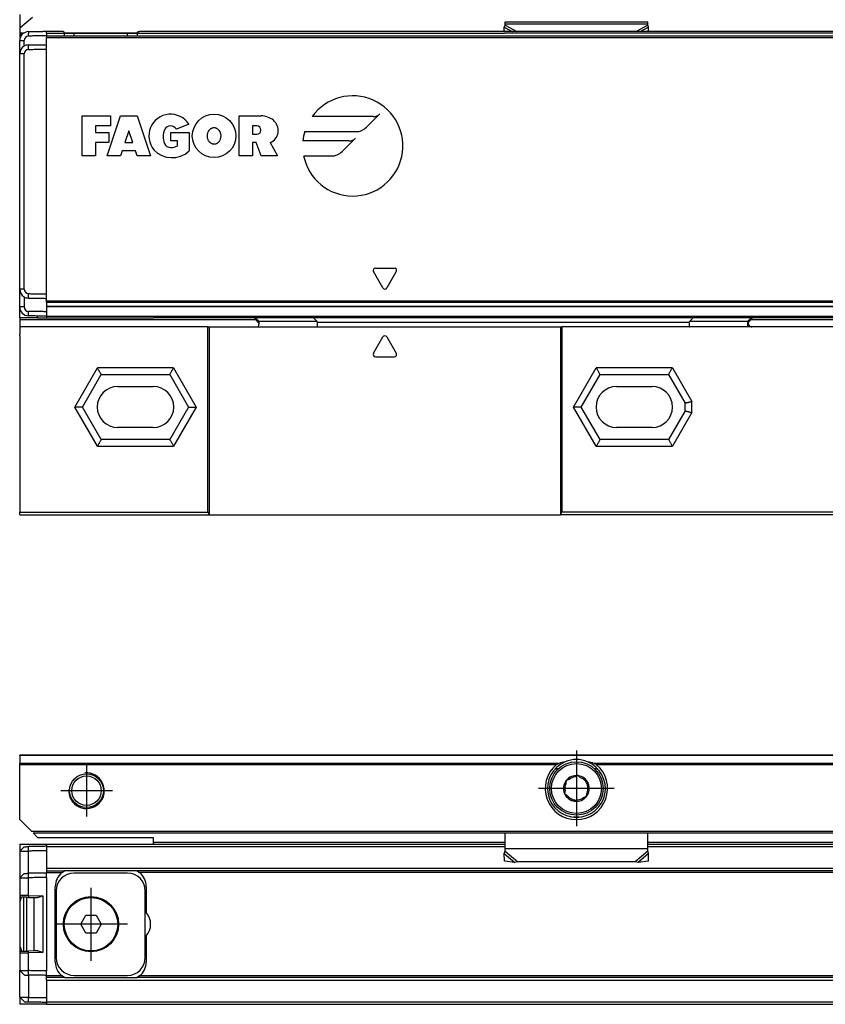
# Model space of a CAD drawing. Header units: millimetres. Extents: x -418 to 1575, y -634 to 914.
# Tile 30 of 49: x 552 to 643, y -51 to 60. Entities that reach past the tile are written whole.
import ezdxf

# ---------------------------------------------------------------- set-up
doc = ezdxf.new("R2010")
doc.units = ezdxf.units.MM
doc.linetypes.add('DOT_CENTER', pattern=[14, 12, -1, 0, -1])
doc.layers.add('1', color=7, linetype='Continuous')

# ---------------------------------------------------------------- blocks, each defined once
blk = doc.blocks.new('CABEZA_RANURADA_REGLA_SV2__22', base_point=(552.1, 4.15))
at = {"color": 7, "linetype": 'Continuous'}
for p, q in [((578.41, 26.25), (578.89, 25.76)), ((585.1, 26.25), (585.5, 25.84)), ((627.29, 25.84), (627.69, 26.25)), ((633.88, 25.76), (634.37, 26.25)), ((573.23, 25.25), (552.1, 25.25)), ((552.1, 25.25), (552.1, 24.45)), ((552.1, 24.25), (552.1, 24.45)), ((573.23, 4.45), (573.23, 25.25)), ((573.23, 25.25), (573.4, 25.25)), ((573.4, 4.15), (573.4, 25.25)), ((573.4, 25.25), (578.88, 25.25)), ((578.88, 25.25), (585.5, 25.25)), ((585.5, 25.25), (612.8, 25.25)), ((612.8, 25.25), (612.8, 4.15)), ((612.8, 25.25), (612.97, 25.25)), ((612.97, 25.25), (612.97, 4.45)), ((627.29, 25.25), (612.97, 25.25)), ((633.89, 25.25), (627.29, 25.25)), ((634.31, 25.25), (633.89, 25.25)), ((645.1, 25.25), (634.31, 25.25)), ((552.1, 24.25), (552.1, 4.45)), ((591.82, 22.28), (592.88, 24.13)), ((593.32, 24.13), (594.38, 22.28)), ((592.03, 21.9), (594.17, 21.9)), ((559.15, 16.25), (561.26, 19.9)), ((561.26, 19.9), (568.94, 19.9)), ((568.94, 19.9), (571.05, 16.25)), ((615.15, 16.25), (617.26, 19.9)), ((617.26, 19.9), (624.94, 19.9)), ((624.94, 19.9), (626.8, 16.68)), ((563.1, 18.55), (567.1, 18.55)), ((619.1, 18.55), (623.1, 18.55)), ((626.8, 15.83), (626.8, 16.68)), ((561.26, 12.6), (559.15, 16.25)), ((571.05, 16.25), (568.94, 12.6)), ((617.26, 12.6), (615.15, 16.25)), ((626.8, 15.83), (624.94, 12.6)), ((567.1, 13.95), (563.1, 13.95)), ((623.1, 13.95), (619.1, 13.95)), ((568.94, 12.6), (561.26, 12.6)), ((624.94, 12.6), (617.26, 12.6)), ((552.1, 4.15), (552.1, 4.45)), ((552.1, 4.45), (573.23, 4.45)), ((573.23, 4.45), (573.4, 4.15)), ((612.8, 4.15), (612.97, 4.45)), ((645.1, 4.45), (612.97, 4.45)), ((552.1, 4.15), (573.4, 4.15)), ((573.4, 4.15), (612.8, 4.15)), ((645.1, 4.15), (612.8, 4.15))]:
    blk.add_line(p, q, dxfattribs=at)
at = {"color": 3, "linetype": 'Continuous'}
for p, q in [((578.57, 26.25), (578.97, 25.84)), ((585.5, 25.84), (578.97, 25.84)), ((627.24, 25.75), (585.55, 25.75)), ((633.8, 25.84), (627.29, 25.84)), ((633.8, 25.84), (634.21, 26.25)), ((633.88, 25.76), (633.8, 25.84)), ((558.29, 16.25), (560.83, 20.65)), ((569.37, 20.65), (560.83, 20.65)), ((569.37, 20.65), (571.91, 16.25)), ((614.29, 16.25), (616.83, 20.65)), ((625.37, 20.65), (616.83, 20.65)), ((625.37, 20.65), (627.55, 16.88)), ((627.55, 15.62), (627.55, 16.88)), ((560.83, 11.85), (558.29, 16.25)), ((571.91, 16.25), (569.37, 11.85)), ((616.83, 11.85), (614.29, 16.25)), ((627.55, 15.62), (625.37, 11.85)), ((560.83, 11.85), (569.37, 11.85)), ((616.83, 11.85), (625.37, 11.85))]:
    blk.add_line(p, q, dxfattribs=at)
at = {"color": 7, "linetype": 'Continuous'}
for centre, radius, start, end in [((585.42, 25.74), 0.131, 3.7675, 48.9854), ((627.37, 25.74), 0.13, 131.0124, 176.2306), ((593.1, 24), 0.25, 30, 150), ((592.03, 22.15), 0.25, 150, 270.0299), ((594.17, 22.15), 0.25, 270, 30), ((563.1, 16.25), 2.3, 90, 270), ((567.1, 16.25), 2.3, 270, 90), ((619.1, 16.25), 2.3, 90, 270), ((623.1, 16.25), 2.3, 270, 90)]:
    blk.add_arc(centre, radius, start, end, dxfattribs=at)
for points, knots in [([(578.88, 25.25), (578.9, 25.27), (578.95, 25.35), (578.96, 25.53), (578.97, 25.67), (578.97, 25.75)], [0, 0, 0, 0, 0.0824126, 0.2648018, 0.5173879, 0.5173879, 0.5173879, 0.5173879]), ([(578.89, 25.76), (578.89, 25.76), (578.9, 25.77), (578.92, 25.79), (578.94, 25.81), (578.96, 25.83), (578.97, 25.84)], [0, 0, 0, 0, 0.003902, 0.0312161, 0.067452, 0.1118633, 0.1118633, 0.1118633, 0.1118633]), ([(578.97, 25.75), (578.97, 25.77), (578.97, 25.8), (578.97, 25.83), (578.97, 25.84)], [0, 0, 0, 0, 0.04513531, 0.08991447, 0.08991447, 0.08991447, 0.08991447]), ([(633.88, 25.76), (633.87, 25.74), (633.85, 25.69), (633.88, 25.6), (633.93, 25.5), (634, 25.4), (634.1, 25.32), (634.22, 25.27), (634.28, 25.26), (634.31, 25.25)], [0, 0, 0, 0, 0.0629448, 0.1762854, 0.2663264, 0.380793, 0.5395811, 0.6653882, 0.745842, 0.745842, 0.745842, 0.745842]), ([(561.26, 19.9), (561.24, 19.94), (561.2, 20), (561.14, 20.11), (561.07, 20.23), (561, 20.36), (560.92, 20.5), (560.86, 20.6), (560.83, 20.65)], [0, 0, 0, 0, 0.1174017, 0.2348035, 0.3762485, 0.5111944, 0.688299, 0.8660254, 0.8660254, 0.8660254, 0.8660254]), ([(568.94, 19.9), (568.96, 19.94), (569, 20), (569.06, 20.11), (569.13, 20.23), (569.2, 20.36), (569.28, 20.5), (569.34, 20.6), (569.37, 20.65)], [0, 0, 0, 0, 0.1174017, 0.2348035, 0.3762485, 0.5111944, 0.688299, 0.8660254, 0.8660254, 0.8660254, 0.8660254]), ([(617.26, 19.9), (617.24, 19.94), (617.2, 20), (617.14, 20.11), (617.07, 20.23), (617, 20.36), (616.92, 20.5), (616.86, 20.6), (616.83, 20.65)], [0, 0, 0, 0, 0.1174017, 0.2348035, 0.3762485, 0.5111944, 0.688299, 0.8660254, 0.8660254, 0.8660254, 0.8660254]), ([(624.94, 19.9), (624.96, 19.94), (625, 20), (625.06, 20.11), (625.13, 20.23), (625.2, 20.36), (625.28, 20.5), (625.34, 20.6), (625.37, 20.65)], [0, 0, 0, 0, 0.1174017, 0.2348035, 0.3762485, 0.5111944, 0.688299, 0.8660254, 0.8660254, 0.8660254, 0.8660254]), ([(626.8, 16.68), (626.84, 16.69), (626.91, 16.71), (627.02, 16.74), (627.14, 16.77), (627.27, 16.81), (627.41, 16.84), (627.5, 16.87), (627.55, 16.88)], [0, 0, 0, 0, 0.1116714, 0.2233428, 0.3601608, 0.474332, 0.6284798, 0.7764571, 0.7764571, 0.7764571, 0.7764571]), ([(559.15, 16.25), (559.11, 16.25), (559.04, 16.25), (558.91, 16.25), (558.78, 16.25), (558.63, 16.25), (558.46, 16.25), (558.35, 16.25), (558.29, 16.25)], [0, 0, 0, 0, 0.1174017, 0.2348035, 0.3762485, 0.5111944, 0.688299, 0.8660254, 0.8660254, 0.8660254, 0.8660254]), ([(571.05, 16.25), (571.09, 16.25), (571.16, 16.25), (571.29, 16.25), (571.42, 16.25), (571.57, 16.25), (571.74, 16.25), (571.85, 16.25), (571.91, 16.25)], [0, 0, 0, 0, 0.1174017, 0.2348035, 0.3762485, 0.5111944, 0.688299, 0.8660254, 0.8660254, 0.8660254, 0.8660254]), ([(615.15, 16.25), (615.11, 16.25), (615.04, 16.25), (614.91, 16.25), (614.78, 16.25), (614.63, 16.25), (614.46, 16.25), (614.35, 16.25), (614.29, 16.25)], [0, 0, 0, 0, 0.1174017, 0.2348035, 0.3762485, 0.5111944, 0.688299, 0.8660254, 0.8660254, 0.8660254, 0.8660254]), ([(626.8, 15.83), (626.84, 15.82), (626.91, 15.8), (627.02, 15.77), (627.14, 15.73), (627.27, 15.7), (627.41, 15.66), (627.5, 15.64), (627.55, 15.62)], [0, 0, 0, 0, 0.1116714, 0.2233428, 0.3601608, 0.474332, 0.6284798, 0.7764571, 0.7764571, 0.7764571, 0.7764571]), ([(561.26, 12.6), (561.24, 12.57), (561.2, 12.5), (561.14, 12.39), (561.07, 12.28), (561, 12.15), (560.92, 12.01), (560.86, 11.9), (560.83, 11.85)], [0, 0, 0, 0, 0.1174017, 0.2348035, 0.3762485, 0.5111944, 0.688299, 0.8660254, 0.8660254, 0.8660254, 0.8660254]), ([(568.94, 12.6), (568.96, 12.57), (569, 12.5), (569.06, 12.39), (569.13, 12.28), (569.2, 12.15), (569.28, 12.01), (569.34, 11.9), (569.37, 11.85)], [0, 0, 0, 0, 0.1174017, 0.2348035, 0.3762485, 0.5111944, 0.688299, 0.8660254, 0.8660254, 0.8660254, 0.8660254]), ([(617.26, 12.6), (617.24, 12.57), (617.2, 12.5), (617.14, 12.39), (617.07, 12.28), (617, 12.15), (616.92, 12.01), (616.86, 11.9), (616.83, 11.85)], [0, 0, 0, 0, 0.1174017, 0.2348035, 0.3762485, 0.5111944, 0.688299, 0.8660254, 0.8660254, 0.8660254, 0.8660254]), ([(624.94, 12.6), (624.96, 12.57), (625, 12.5), (625.06, 12.39), (625.13, 12.28), (625.2, 12.15), (625.28, 12.01), (625.34, 11.9), (625.37, 11.85)], [0, 0, 0, 0, 0.1174017, 0.2348035, 0.3762485, 0.5111944, 0.688299, 0.8660254, 0.8660254, 0.8660254, 0.8660254])]:
    blk.add_open_spline(points, degree=3, knots=knots, dxfattribs=at)
at = {"color": 3, "linetype": 'Continuous'}
for points, knots in [([(585.5, 25.25), (585.51, 25.26), (585.52, 25.28), (585.53, 25.33), (585.54, 25.43), (585.55, 25.57), (585.55, 25.69), (585.55, 25.75)], [0, 0, 0, 0, 0.0224627, 0.0749192, 0.1523006, 0.3170744, 0.5058411, 0.5058411, 0.5058411, 0.5058411]), ([(627.24, 25.75), (627.24, 25.69), (627.24, 25.57), (627.25, 25.44), (627.26, 25.36), (627.27, 25.32), (627.27, 25.28), (627.28, 25.26), (627.29, 25.25)], [0, 0, 0, 0, 0.1884254, 0.3535408, 0.3863459, 0.4361665, 0.4822816, 0.5057717, 0.5057717, 0.5057717, 0.5057717]), ([(633.8, 25.84), (633.8, 25.83), (633.8, 25.8), (633.8, 25.77), (633.8, 25.75)], [0, 0, 0, 0, 0.0445447, 0.08944002, 0.08944002, 0.08944002, 0.08944002]), ([(633.8, 25.75), (633.81, 25.67), (633.81, 25.53), (633.82, 25.35), (633.88, 25.27), (633.89, 25.25)], [0, 0, 0, 0, 0.2525828, 0.4349399, 0.5172123, 0.5172123, 0.5172123, 0.5172123])]:
    blk.add_open_spline(points, degree=3, knots=knots, dxfattribs=at)
blk = doc.blocks.new('SOPORTE_SV2__23', base_point=(552.1, 24.25))
at = {"color": 7, "linetype": 'Continuous'}
for p, q in [((552.1, 60.35), (552.1, 58.8)), ((553.53, 59.99), (552.1, 58.8)), ((552.1, 58.8), (552.1, 58.29)), ((606.49, 58.92), (606.6, 59.13)), ((606.5, 58.45), (606.49, 58.92)), ((606.6, 59.52), (622.6, 59.52)), ((606.6, 59.3), (606.6, 59.52)), ((606.6, 59.13), (606.6, 59.3)), ((622.6, 59.3), (622.6, 59.52)), ((622.6, 59.13), (622.6, 59.3)), ((622.71, 58.92), (622.6, 59.13)), ((622.7, 58.45), (622.71, 58.92)), ((552.1, 58.29), (552.1, 58.25)), ((552.1, 58.25), (552.54, 58.25)), ((552.1, 58.25), (552.1, 58.05)), ((552.1, 58.05), (552.1, 57.75)), ((552.1, 57.75), (552.16, 57.75)), ((557.13, 58.25), (558.16, 58.25)), ((558.16, 58.25), (558.2, 58.25)), ((558.2, 58.25), (564.2, 58.25)), ((564.2, 58.25), (565.27, 58.25)), ((552.1, 29.49), (552.1, 30.75)), ((552.1, 27.49), (552.1, 29.49)), ((552.1, 26.25), (552.1, 27.49)), ((552.1, 26.25), (552.1, 26.05)), ((554.1, 26.25), (552.1, 26.25)), ((552.1, 26.05), (552.1, 25.25)), ((554.1, 26.25), (554.1, 26.47)), ((554.1, 26.25), (555.1, 26.25)), ((555.1, 26.25), (567.1, 26.25)), ((1512.1, 26.25), (567.1, 26.25)), ((552.1, 25.25), (552.1, 24.45)), ((552.1, 24.25), (552.1, 24.45))]:
    blk.add_line(p, q, dxfattribs=at)
at = {"color": 3, "linetype": 'Continuous'}
for p, q in [((606.49, 58.92), (607.4, 58.45)), ((606.6, 59.3), (622.6, 59.3)), ((606.6, 59.13), (607.91, 58.45)), ((622.6, 59.13), (621.29, 58.45)), ((622.71, 58.92), (621.8, 58.45)), ((552.1, 58.29), (552.62, 58.29)), ((552.32, 58.05), (552.1, 58.05)), ((555.1, 58.25), (556.2, 58.25)), ((556.2, 58.25), (557.13, 58.25)), ((557.12, 58.29), (565.28, 58.29)), ((565.27, 58.25), (566.2, 58.25)), ((566.2, 58.25), (606.51, 58.25)), ((612.91, 58.25), (606.51, 58.25)), ((578.61, 26.05), (552.1, 26.05)), ((1527.1, 26.05), (634.17, 26.05))]:
    blk.add_line(p, q, dxfattribs=at)
blk = doc.blocks.new('REGLA_SV2-870__24', base_point=(552.1, 26.25))
at = {"color": 7, "linetype": 'Continuous'}
for p, q in [((553.08, 58.42), (554.68, 58.45)), ((555.1, 58.25), (555.1, 58.45)), ((556.84, 58.45), (555.1, 58.45)), ((555.1, 58.25), (555.1, 57.95)), ((555.1, 57.95), (1524.1, 57.95)), ((555.1, 57.95), (555.1, 57.76)), ((555.1, 56.95), (555.1, 57.76)), ((557.13, 58.25), (558.16, 58.25)), ((558.16, 58.25), (558.2, 58.25)), ((558.2, 58.25), (564.2, 58.25)), ((564.2, 58.25), (565.27, 58.25)), ((1513.64, 58.45), (565.56, 58.45)), ((552.1, 55.92), (552.1, 57.42)), ((555.1, 56.45), (555.1, 56.95)), ((555.1, 28.95), (555.1, 56.45)), ((552.1, 30.75), (552.1, 55.92)), ((552.1, 29.49), (552.1, 30.75)), ((552.1, 27.49), (552.1, 29.49)), ((555.1, 28.45), (555.1, 28.95)), ((555.1, 28.15), (555.1, 28.45)), ((555.1, 27.98), (555.1, 28.15)), ((555.1, 27.98), (555.1, 27.56)), ((555.1, 27.56), (555.1, 27.54)), ((555.1, 27.54), (1524.1, 27.54)), ((555.1, 27.54), (555.1, 26.95)), ((555.1, 26.95), (555.1, 26.45)), ((555.1, 26.45), (555.1, 26.25)), ((555.1, 26.25), (567.1, 26.25)), ((1512.1, 26.25), (567.1, 26.25))]:
    blk.add_line(p, q, dxfattribs=at)
at = {"color": 3, "linetype": 'Continuous'}
for p, q in [((553.08, 58.42), (553.08, 58.22)), ((553.09, 57.92), (553.08, 58.22)), ((555.1, 58.25), (556.2, 58.25)), ((555.1, 57.76), (1524.1, 57.76)), ((556.2, 58.25), (557.13, 58.25)), ((558.2, 57.96), (558.2, 58.25)), ((564.2, 57.96), (564.2, 58.25)), ((565.27, 58.25), (566.2, 58.25)), ((566.2, 58.25), (606.51, 58.25)), ((612.91, 58.25), (606.51, 58.25)), ((1466.29, 58.25), (612.91, 58.25)), ((552.1, 57.42), (552.6, 57.42)), ((553.09, 56.42), (553.08, 56.92)), ((552.6, 55.92), (552.1, 55.92)), ((559.1, 44.45), (559.1, 48.95)), ((559.1, 48.95), (562.29, 48.95)), ((561.91, 44.45), (563.41, 48.95)), ((562.29, 48.95), (562.29, 47.83)), ((563.41, 48.95), (565.29, 48.95)), ((565.29, 48.95), (566.79, 44.45)), ((576.75, 48.95), (579.19, 48.95)), ((576.75, 44.45), (576.75, 48.95)), ((591.79, 48.87), (584.93, 48.87)), ((591.03, 47.67), (592.53, 49.17)), ((562.29, 47.83), (560.6, 47.83)), ((560.6, 47.83), (560.6, 47.08)), ((571.1, 48.01), (569.7, 47.45)), ((578.25, 47.83), (578.25, 46.89)), ((578.72, 47.83), (578.25, 47.83)), ((560.6, 47.08), (562.1, 47.08)), ((562.1, 47.08), (562.1, 45.95)), ((564.35, 47.26), (563.91, 45.95)), ((564.79, 45.95), (564.35, 47.26)), ((569.05, 47.08), (571.11, 47.08)), ((569.05, 46.14), (569.05, 47.08)), ((571.11, 47.08), (571.11, 45.01)), ((578.25, 46.89), (578.72, 46.89)), ((584.1, 47.18), (589.83, 47.18)), ((560.6, 45.95), (560.6, 44.45)), ((562.1, 45.95), (560.6, 45.95)), ((563.91, 45.95), (564.79, 45.95)), ((569.8, 46.14), (569.05, 46.14)), ((569.8, 45.58), (569.8, 46.14)), ((578.63, 45.95), (578.25, 45.95)), ((578.25, 45.95), (578.25, 44.45)), ((579.19, 44.45), (578.63, 45.95)), ((580.23, 45.95), (581.06, 44.45)), ((589.06, 46.14), (583.89, 46.14)), ((588.3, 44.94), (589.8, 46.44)), ((560.6, 44.45), (559.1, 44.45)), ((563.41, 44.45), (561.91, 44.45)), ((563.6, 45.01), (563.41, 44.45)), ((565.1, 45.01), (563.6, 45.01)), ((565.29, 44.45), (565.1, 45.01)), ((566.79, 44.45), (565.29, 44.45)), ((578.25, 44.45), (576.75, 44.45)), ((581.06, 44.45), (579.19, 44.45)), ((583.98, 44.45), (587.1, 44.45)), ((592.88, 29.63), (591.82, 31.48)), ((592.03, 31.85), (594.17, 31.85)), ((594.38, 31.48), (593.32, 29.63)), ((552.6, 29.49), (552.1, 29.49)), ((553.08, 28.49), (553.09, 28.99)), ((1524.1, 28.15), (555.1, 28.15)), ((1524.1, 27.98), (555.1, 27.98)), ((552.6, 27.49), (552.1, 27.49)), ((553.08, 26.49), (553.09, 26.99)), ((555.1, 27.56), (1524.1, 27.56)), ((555.1, 26.45), (1524.1, 26.45))]:
    blk.add_line(p, q, dxfattribs=at)
blk.add_circle((573.92, 46.7), 2.44, dxfattribs=at)
at = {"color": 7, "linetype": 'Continuous'}
for centre, radius, start, end in [((553.1, 57.42), 1, 91, 180), ((553.1, 57.42), 0.5, 91.6289, 179.9962), ((553.1, 55.92), 1, 120.005, 180), ((553.1, 55.92), 1, 91, 120.005), ((553.1, 55.92), 0.5, 91.6288, 179.9959), ((553.1, 29.49), 1, 180, 239.995), ((553.1, 29.49), 0.5, 180.0041, 268.3712), ((553.1, 29.49), 1, 239.995, 269), ((553.1, 27.49), 1, 180, 269), ((553.1, 27.49), 0.5, 180.0039, 268.3708)]:
    blk.add_arc(centre, radius, start, end, dxfattribs=at)
at = {"color": 3, "linetype": 'Continuous'}
for centre, radius, start, end in [((589.49, 45.58), 5.63, 191.537, 144.197), ((569.04, 46.7), 2.44, 32.579, 219.5977), ((579.19, 46.75), 2.2, 50.7613, 90), ((591.79, 49.91), 1.04, 270, 315), ((569.04, 47.08), 0.752, 29.9189, 150.0811), ((578.72, 47.36), 0.469, 270, 90), ((579.64, 47.31), 1.48, 293.2767, 50.7613), ((589.83, 48.87), 1.69, 270, 315), ((570.17, 46.61), 1.97, 154.6231, 202.6199), ((589.49, 45.58), 5.63, 163.4412, 174.2608), ((569.05, 46.14), 0.75, 202.6199, 270), ((569.05, 46.98), 1.59, 270, 298.0725), ((589.06, 47.18), 1.04, 270, 315), ((569.2, 47.06), 2.8, 223.129, 312.9833), ((587.1, 46.14), 1.69, 270, 315), ((592.03, 31.6), 0.25, 90, 210), ((594.17, 31.6), 0.25, 330, 90), ((593.1, 29.75), 0.25, 210, 330)]:
    blk.add_arc(centre, radius, start, end, dxfattribs=at)
at = {"color": 7, "linetype": 'Continuous'}
for points, knots in [([(555.1, 57.95), (554.93, 57.95), (554.6, 57.94), (554.1, 57.93), (553.59, 57.93), (553.25, 57.92), (553.09, 57.92)], [0, 0, 0, 0, 0.500077, 1.000155, 1.508556, 2.014553, 2.014553, 2.014553, 2.014553]), ([(557.13, 58.25), (557.12, 58.28), (557.1, 58.35), (557.02, 58.41), (556.93, 58.44), (556.87, 58.45), (556.84, 58.45)], [0, 0, 0, 0, 0.0950945, 0.2040772, 0.2937684, 0.3846964, 0.3846964, 0.3846964, 0.3846964]), ([(565.27, 58.25), (565.28, 58.28), (565.3, 58.35), (565.38, 58.41), (565.47, 58.44), (565.53, 58.45), (565.56, 58.45)], [0, 0, 0, 0, 0.0950945, 0.2040772, 0.2937684, 0.3846964, 0.3846964, 0.3846964, 0.3846964]), ([(552.6, 56.78), (552.6, 56.89), (552.6, 57.1), (552.6, 57.31), (552.6, 57.42)], [0, 0, 0, 0, 0.3170095, 0.6340198, 0.6340198, 0.6340198, 0.6340198]), ([(553.08, 56.92), (553.25, 56.92), (553.59, 56.93), (554.1, 56.93), (554.6, 56.94), (554.93, 56.95), (555.1, 56.95)], [0, 0, 0, 0, 0.508802, 1.017605, 1.517682, 2.01776, 2.01776, 2.01776, 2.01776]), ([(553.09, 56.42), (553.25, 56.42), (553.59, 56.43), (554.1, 56.43), (554.6, 56.44), (554.93, 56.45), (555.1, 56.45)], [0, 0, 0, 0, 0.505996, 1.014398, 1.514475, 2.014553, 2.014553, 2.014553, 2.014553]), ([(552.6, 29.49), (552.6, 31.69), (552.6, 36.1), (552.6, 42.7), (552.6, 49.31), (552.6, 53.71), (552.6, 55.92)], [0, 0, 0, 0, 6.607471, 13.21494, 19.822409, 26.42988, 26.42988, 26.42988, 26.42988]), ([(553.09, 28.99), (553.25, 28.98), (553.59, 28.98), (554.1, 28.97), (554.6, 28.96), (554.93, 28.96), (555.1, 28.95)], [0, 0, 0, 0, 0.505996, 1.014398, 1.514475, 2.014553, 2.014553, 2.014553, 2.014553]), ([(552.6, 28.62), (552.6, 28.6), (552.6, 28.55), (552.6, 28.34), (552.6, 27.99), (552.6, 27.65), (552.6, 27.49)], [0, 0, 0, 0, 0.067009, 0.134019, 0.634019, 1.13402, 1.13402, 1.13402, 1.13402]), ([(553.08, 28.49), (553.25, 28.48), (553.59, 28.48), (554.1, 28.47), (554.6, 28.46), (554.93, 28.46), (555.1, 28.45)], [0, 0, 0, 0, 0.508802, 1.017605, 1.517682, 2.01776, 2.01776, 2.01776, 2.01776]), ([(555.1, 26.95), (554.93, 26.96), (554.6, 26.96), (554.1, 26.97), (553.59, 26.98), (553.25, 26.98), (553.09, 26.99)], [0, 0, 0, 0, 0.502696, 1.000155, 1.508557, 2.014556, 2.014556, 2.014556, 2.014556]), ([(555.1, 26.45), (554.93, 26.46), (554.6, 26.46), (554.1, 26.47), (553.59, 26.48), (553.25, 26.48), (553.08, 26.49)], [0, 0, 0, 0, 0.500077, 1.000155, 1.508957, 2.01776, 2.01776, 2.01776, 2.01776])]:
    blk.add_open_spline(points, degree=3, knots=knots, dxfattribs=at)
for points in [[(555.1, 58.45), (555.03, 58.45), (554.89, 58.45), (554.75, 58.45), (554.68, 58.45)], [(557.13, 57.96), (557.13, 58.01), (557.13, 58.11), (557.13, 58.2), (557.13, 58.25)], [(565.27, 58.25), (565.27, 58.2), (565.27, 58.11), (565.27, 58.01), (565.27, 57.96)]]:
    blk.add_open_spline(points, degree=3, dxfattribs=at)
at = {"color": 3, "linetype": 'Continuous'}
blk.add_open_spline([(573.92, 47.64), (573.91, 47.64), (573.88, 47.64), (573.82, 47.63), (573.73, 47.61), (573.64, 47.57), (573.56, 47.53), (573.49, 47.47), (573.41, 47.4), (573.35, 47.31), (573.3, 47.23), (573.25, 47.14), (573.21, 47.01), (573.18, 46.9), (573.17, 46.79), (573.17, 46.7), (573.17, 46.59), (573.19, 46.45), (573.24, 46.3), (573.3, 46.17), (573.35, 46.08), (573.41, 46.01), (573.47, 45.94), (573.57, 45.87), (573.68, 45.81), (573.8, 45.77), (573.91, 45.76), (574.03, 45.77), (574.12, 45.8), (574.21, 45.83), (574.28, 45.87), (574.36, 45.94), (574.43, 46.01), (574.49, 46.08), (574.54, 46.17), (574.6, 46.3), (574.65, 46.46), (574.67, 46.64), (574.67, 46.81), (574.64, 46.97), (574.6, 47.11), (574.56, 47.2), (574.51, 47.27), (574.47, 47.34), (574.42, 47.4), (574.34, 47.48), (574.26, 47.54), (574.16, 47.59), (574.07, 47.62), (573.99, 47.64), (573.94, 47.64), (573.93, 47.64), (573.92, 47.64)], degree=3, knots=[0, 0, 0, 0, 0.034231, 0.07521, 0.197599, 0.299731, 0.376674, 0.456718, 0.566534, 0.704123, 0.7721, 0.873773, 1.004615, 1.162008, 1.22857, 1.321997, 1.437805, 1.572573, 1.744099, 1.885441, 1.994499, 2.066498, 2.15763, 2.281318, 2.429079, 2.526586, 2.65811, 2.75918, 2.887248, 2.947996, 3.029813, 3.13107, 3.251713, 3.321294, 3.42916, 3.570223, 3.742112, 3.922085, 4.100962, 4.277948, 4.4072, 4.514547, 4.597798, 4.653622, 4.738134, 4.849423, 4.980766, 5.061754, 5.162895, 5.281195, 5.298822, 5.316413, 5.316413, 5.316413, 5.316413], dxfattribs=at)
blk = doc.blocks.new('REGLA_SV2-870mm__25', base_point=(552.1, 4.15))
for name, p in [('SOPORTE_SV2__23', (552.1, 24.25)), ('REGLA_SV2-870__24', (552.1, 26.25)), ('CABEZA_RANURADA_REGLA_SV2__22', (552.1, 4.15))]:
    blk.add_blockref(name, p)
blk = doc.blocks.new('Front6', base_point=(639.6, 32.25))
blk.add_blockref('REGLA_SV2-870mm__25', (552.1, 4.15))
blk = doc.blocks.new('CABEZA_RANURADA_REGLA_SV2__42', base_point=(552.1, -50.85))
at = {"color": 7, "linetype": 'Continuous'}
for p, q in [((552.1, -32.85), (552.1, -33.65)), ((552.1, -32.85), (555.1, -32.85)), ((555.1, -32.85), (567.1, -32.85)), ((567.1, -32.85), (573.23, -32.85)), ((622.6, -32.85), (645.1, -32.85)), ((552.1, -33.65), (552.1, -36.3)), ((552.1, -37.7), (552.1, -38.62)), ((552.1, -38.62), (552.1, -45.07)), ((552.1, -45.07), (552.1, -46)), ((552.1, -50.05), (552.1, -47.4)), ((552.1, -50.05), (552.1, -50.85)), ((555.1, -50.85), (552.1, -50.85)), ((555.1, -50.85), (573.23, -50.85)), ((612.97, -50.85), (645.1, -50.85))]:
    blk.add_line(p, q, dxfattribs=at)
blk = doc.blocks.new('REGLA_SV2-870__43', base_point=(552.1, -50.85))
at = {"color": 7, "linetype": 'Continuous'}
for p, q in [((552.1, -33.65), (552.6, -33.14)), ((555.1, -32.85), (555.1, -33.1)), ((555.1, -32.85), (567.1, -32.85)), ((555.1, -33.1), (555.1, -33.12)), ((555.1, -33.12), (555.1, -33.6)), ((567.1, -32.85), (573.23, -32.85)), ((573.23, -32.85), (606.6, -32.85)), ((622.6, -32.85), (645.1, -32.85)), ((552.1, -33.65), (552.1, -36.3)), ((555.1, -33.6), (555.1, -35.58)), ((552.6, -36.14), (552.1, -36.65)), ((552.1, -36.3), (552.1, -36.65)), ((555.1, -35.58), (555.1, -35.85)), ((555.1, -35.85), (557.13, -35.85)), ((555.1, -35.85), (555.1, -36.05)), ((555.1, -36.1), (555.1, -36.05)), ((555.1, -36.6), (555.1, -36.1)), ((556.84, -36.05), (557.13, -35.85)), ((565.27, -35.85), (557.13, -35.85)), ((564.2, -36.1), (558.2, -36.1)), ((565.27, -35.85), (565.56, -36.05)), ((1513.93, -35.85), (565.27, -35.85)), ((552.1, -36.65), (552.1, -37.7)), ((556.1, -46.1), (556.1, -37.6)), ((566.3, -37.6), (566.3, -40.52)), ((552.1, -37.7), (552.1, -38.62)), ((556.2, -38.1), (556.2, -45.6)), ((566.2, -45.6), (566.2, -38.1)), ((552.15, -39.3), (552.3, -38.82)), ((552.15, -44.4), (552.15, -39.3)), ((552.55, -44.87), (552.55, -38.83)), ((552.9, -41.85), (552.9, -38.83)), ((553.08, -38.84), (553.7, -38.85)), ((553.7, -38.85), (553.7, -44.85)), ((553.7, -38.85), (554.09, -38.85)), ((558.95, -41.85), (559.52, -40.85)), ((559.52, -40.85), (560.68, -40.85)), ((560.68, -40.85), (561.25, -41.85)), ((552.9, -44.86), (552.9, -41.85)), ((559.52, -42.85), (558.95, -41.85)), ((561.25, -41.85), (560.68, -42.85)), ((560.68, -42.85), (559.52, -42.85)), ((566.3, -43.17), (566.3, -46.1)), ((552.1, -45.07), (552.1, -46)), ((552.15, -44.4), (552.3, -44.87)), ((553.7, -44.85), (553.08, -44.86)), ((554.09, -44.84), (553.7, -44.85)), ((552.1, -46), (552.1, -47.05)), ((552.1, -47.05), (552.6, -47.55)), ((552.1, -47.4), (552.1, -47.05)), ((552.1, -50.05), (552.1, -47.4)), ((555.1, -47.6), (555.1, -47.1)), ((555.1, -47.65), (555.1, -47.6)), ((555.1, -47.85), (555.1, -47.65)), ((557.13, -47.85), (555.1, -47.85)), ((555.1, -48.12), (555.1, -47.85)), ((555.1, -48.12), (555.1, -50.1)), ((557.13, -47.85), (556.84, -47.65)), ((557.13, -47.85), (565.27, -47.85)), ((558.2, -47.6), (564.2, -47.6)), ((565.56, -47.65), (565.27, -47.85)), ((1513.93, -47.85), (565.27, -47.85)), ((552.6, -50.55), (552.1, -50.05)), ((555.1, -50.1), (555.1, -50.58)), ((555.1, -50.58), (555.1, -50.6)), ((555.1, -50.6), (555.1, -50.85)), ((555.1, -50.85), (573.23, -50.85)), ((573.23, -50.85), (612.97, -50.85)), ((612.97, -50.85), (645.1, -50.85))]:
    blk.add_line(p, q, dxfattribs=at)
at = {"color": 3, "linetype": 'Continuous'}
for p, q in [((553.08, -33.63), (553.09, -33.13)), ((555.1, -33.12), (606.6, -33.12)), ((622.6, -33.12), (776.6, -33.12)), ((553.09, -36.13), (553.08, -33.63)), ((553.08, -36.63), (553.09, -36.13)), ((1524.1, -35.58), (555.1, -35.58)), ((555.1, -36.05), (556.84, -36.05)), ((1513.64, -36.05), (565.56, -36.05)), ((553.08, -38.64), (553.08, -36.63)), ((555.1, -36.6), (555.1, -47.1)), ((553.08, -38.64), (554.68, -38.66)), ((554.68, -38.66), (554.68, -45.03)), ((554.68, -45.03), (553.08, -45.06)), ((553.08, -47.06), (553.08, -45.06)), ((553.09, -47.56), (553.08, -47.06)), ((553.09, -47.56), (553.08, -50.06)), ((556.84, -47.65), (555.1, -47.65)), ((555.1, -48.12), (1524.1, -48.12)), ((1513.64, -47.65), (565.56, -47.65)), ((553.09, -50.56), (553.08, -50.06)), ((555.1, -50.58), (1524.1, -50.58))]:
    blk.add_line(p, q, dxfattribs=at)
at = {"color": 7, "linetype": 'Continuous'}
for radius in [3.1, 3]:
    blk.add_circle((560.1, -41.85), radius, dxfattribs=at)
for centre, radius, start, end in [((558.1, -37.6), 2, 129.195, 180), ((558.2, -38.1), 2, 90, 180), ((564.2, -38.1), 2, 0, 90), ((564.3, -37.6), 2, 0, 50.805), ((552.3, -38.62), 0.2, 180, 269), ((564.8, -41.85), 2, 318.5904, 41.4096), ((552.3, -45.07), 0.2, 91, 180), ((558.1, -46.1), 2, 180, 230.805), ((558.2, -45.6), 2, 180, 270), ((564.2, -45.6), 2, 270, 0), ((564.3, -46.1), 2, 309.195, 0)]:
    blk.add_arc(centre, radius, start, end, dxfattribs=at)
for points, knots in [([(552.6, -33.14), (552.62, -33.14), (552.67, -33.14), (552.77, -33.14), (552.91, -33.14), (553.03, -33.13), (553.09, -33.13)], [0, 0, 0, 0, 0.0707996, 0.1415992, 0.3052437, 0.4859085, 0.4859085, 0.4859085, 0.4859085]), ([(555.1, -33.1), (554.93, -33.1), (554.6, -33.11), (554.1, -33.12), (553.59, -33.12), (553.25, -33.13), (553.09, -33.13)], [0, 0, 0, 0, 0.500077, 1.000155, 1.508556, 2.014552, 2.014552, 2.014552, 2.014552]), ([(552.1, -33.65), (552.1, -33.65), (552.12, -33.65), (552.15, -33.65), (552.21, -33.65), (552.29, -33.65), (552.42, -33.64), (552.6, -33.64), (552.78, -33.64), (552.95, -33.64), (553.04, -33.63), (553.08, -33.63)], [0, 0, 0, 0, 0.0098667, 0.0394104, 0.0991166, 0.1836211, 0.2910939, 0.4876034, 0.7157254, 0.8481137, 0.9826962, 0.9826962, 0.9826962, 0.9826962]), ([(555.1, -33.6), (554.93, -33.6), (554.6, -33.61), (554.1, -33.62), (553.59, -33.62), (553.25, -33.63), (553.08, -33.63)], [0, 0, 0, 0, 0.500077, 1.000155, 1.508957, 2.017759, 2.017759, 2.017759, 2.017759]), ([(552.6, -36.14), (552.62, -36.14), (552.67, -36.14), (552.77, -36.14), (552.91, -36.14), (553.02, -36.13), (553.09, -36.13)], [0, 0, 0, 0, 0.0707985, 0.1415971, 0.3032069, 0.4859063, 0.4859063, 0.4859063, 0.4859063]), ([(555.1, -36.1), (554.93, -36.1), (554.6, -36.11), (554.1, -36.12), (553.59, -36.12), (553.25, -36.13), (553.09, -36.13)], [0, 0, 0, 0, 0.500077, 1.000155, 1.508556, 2.014552, 2.014552, 2.014552, 2.014552]), ([(552.1, -36.65), (552.1, -36.65), (552.12, -36.65), (552.15, -36.65), (552.21, -36.65), (552.29, -36.65), (552.42, -36.64), (552.6, -36.64), (552.78, -36.64), (552.95, -36.64), (553.04, -36.63), (553.08, -36.63)], [0, 0, 0, 0, 0.0098667, 0.0394104, 0.0991166, 0.1836211, 0.2910939, 0.4876034, 0.7157254, 0.8481137, 0.9826962, 0.9826962, 0.9826962, 0.9826962]), ([(555.1, -36.6), (554.93, -36.6), (554.6, -36.61), (554.1, -36.62), (553.59, -36.62), (553.25, -36.63), (553.08, -36.63)], [0, 0, 0, 0, 0.500077, 1.000155, 1.508957, 2.017759, 2.017759, 2.017759, 2.017759]), ([(554.68, -38.66), (554.63, -38.69), (554.53, -38.73), (554.38, -38.79), (554.23, -38.84), (554.13, -38.85), (554.09, -38.85)], [0, 0, 0, 0, 0.170192, 0.3315351, 0.4953645, 0.6290857, 0.6290857, 0.6290857, 0.6290857]), ([(553.08, -38.84), (553.03, -38.84), (552.93, -38.83), (552.78, -38.83), (552.64, -38.83), (552.52, -38.83), (552.41, -38.83), (552.33, -38.82), (552.3, -38.82)], [0, 0, 0, 0, 0.1522312, 0.3018697, 0.4606566, 0.5564981, 0.671328, 0.7861578, 0.7861578, 0.7861578, 0.7861578]), ([(552.3, -44.87), (552.33, -44.87), (552.41, -44.87), (552.52, -44.87), (552.64, -44.87), (552.78, -44.86), (552.93, -44.86), (553.03, -44.86), (553.08, -44.86)], [0, 0, 0, 0, 0.1148298, 0.2296597, 0.3266436, 0.4842881, 0.6328633, 0.7861578, 0.7861578, 0.7861578, 0.7861578]), ([(554.09, -44.84), (554.13, -44.84), (554.23, -44.85), (554.38, -44.9), (554.53, -44.96), (554.63, -45.01), (554.68, -45.03)], [0, 0, 0, 0, 0.1337212, 0.2975506, 0.4588938, 0.6290857, 0.6290857, 0.6290857, 0.6290857]), ([(552.1, -47.05), (552.1, -47.05), (552.12, -47.05), (552.15, -47.05), (552.21, -47.05), (552.29, -47.05), (552.42, -47.05), (552.6, -47.05), (552.78, -47.06), (552.95, -47.06), (553.04, -47.06), (553.08, -47.06)], [0, 0, 0, 0, 0.0098667, 0.0394104, 0.0991166, 0.1836211, 0.2910939, 0.4876034, 0.7157254, 0.8481137, 0.9826962, 0.9826962, 0.9826962, 0.9826962]), ([(552.6, -47.55), (552.62, -47.55), (552.67, -47.56), (552.77, -47.56), (552.91, -47.56), (553.03, -47.56), (553.09, -47.56)], [0, 0, 0, 0, 0.0707985, 0.1415971, 0.3063886, 0.4859063, 0.4859063, 0.4859063, 0.4859063]), ([(555.1, -47.1), (554.93, -47.09), (554.6, -47.09), (554.1, -47.08), (553.59, -47.07), (553.25, -47.07), (553.08, -47.06)], [0, 0, 0, 0, 0.500077, 1.000155, 1.508957, 2.017759, 2.017759, 2.017759, 2.017759]), ([(555.1, -47.6), (554.93, -47.59), (554.6, -47.59), (554.1, -47.58), (553.59, -47.57), (553.25, -47.57), (553.09, -47.56)], [0, 0, 0, 0, 0.500077, 1.000155, 1.508556, 2.014552, 2.014552, 2.014552, 2.014552]), ([(552.1, -50.05), (552.1, -50.05), (552.12, -50.05), (552.15, -50.05), (552.21, -50.05), (552.29, -50.05), (552.42, -50.05), (552.6, -50.05), (552.78, -50.06), (552.95, -50.06), (553.04, -50.06), (553.08, -50.06)], [0, 0, 0, 0, 0.0098667, 0.0394104, 0.0991166, 0.1836211, 0.2910939, 0.4876034, 0.7157254, 0.8481137, 0.9826962, 0.9826962, 0.9826962, 0.9826962]), ([(552.6, -50.55), (552.62, -50.55), (552.67, -50.56), (552.77, -50.56), (552.91, -50.56), (553.03, -50.56), (553.09, -50.56)], [0, 0, 0, 0, 0.0707996, 0.1415992, 0.307533, 0.4859085, 0.4859085, 0.4859085, 0.4859085]), ([(553.08, -50.06), (553.25, -50.07), (553.59, -50.07), (554.1, -50.08), (554.6, -50.09), (554.93, -50.09), (555.1, -50.1)], [0, 0, 0, 0, 0.508802, 1.017604, 1.517682, 2.017759, 2.017759, 2.017759, 2.017759]), ([(553.09, -50.56), (553.25, -50.57), (553.59, -50.57), (554.1, -50.58), (554.6, -50.59), (554.93, -50.59), (555.1, -50.6)], [0, 0, 0, 0, 0.505996, 1.014397, 1.514475, 2.014552, 2.014552, 2.014552, 2.014552])]:
    blk.add_open_spline(points, degree=3, knots=knots, dxfattribs=at)
at = {"color": 3, "linetype": 'Continuous'}
for points, knots in [([(553.08, -38.64), (553.02, -38.64), (552.9, -38.63), (552.72, -38.63), (552.55, -38.63), (552.4, -38.63), (552.27, -38.63), (552.19, -38.62), (552.14, -38.62), (552.11, -38.62), (552.1, -38.62)], [0, 0, 0, 0, 0.1807492, 0.3773167, 0.5194186, 0.6955845, 0.8363962, 0.9083777, 0.9455105, 0.9826434, 0.9826434, 0.9826434, 0.9826434]), ([(553.08, -38.64), (553.08, -38.65), (553.08, -38.67), (553.08, -38.71), (553.08, -38.74), (553.08, -38.78), (553.08, -38.8), (553.08, -38.82), (553.08, -38.83), (553.08, -38.84), (553.08, -38.84)], [0, 0, 0, 0, 0.0363888, 0.0736028, 0.1094143, 0.1413872, 0.1661429, 0.176221, 0.19704, 0.2000142, 0.2000142, 0.2000142, 0.2000142]), ([(552.1, -45.07), (552.11, -45.07), (552.14, -45.07), (552.2, -45.07), (552.28, -45.07), (552.39, -45.07), (552.53, -45.07), (552.7, -45.06), (552.89, -45.06), (553.02, -45.06), (553.08, -45.06)], [0, 0, 0, 0, 0.0371329, 0.0742657, 0.1833418, 0.2870589, 0.4073989, 0.6053267, 0.7900387, 0.9826434, 0.9826434, 0.9826434, 0.9826434]), ([(553.08, -45.06), (553.08, -45.05), (553.08, -45.02), (553.08, -44.99), (553.08, -44.95), (553.08, -44.92), (553.08, -44.9), (553.08, -44.88), (553.08, -44.87), (553.08, -44.86), (553.08, -44.86)], [0, 0, 0, 0, 0.0363888, 0.0736028, 0.1094143, 0.1413872, 0.1661429, 0.176221, 0.19704, 0.2000142, 0.2000142, 0.2000142, 0.2000142])]:
    blk.add_open_spline(points, degree=3, knots=knots, dxfattribs=at)
at = {"layer": '1', "color": 2, "linetype": 'DOT_CENTER'}
for p, q in [((560.1, -37.75), (560.1, -45.95)), ((564.2, -41.85), (556, -41.85))]:
    blk.add_line(p, q, dxfattribs=at)
blk = doc.blocks.new('SOPORTE_SV2__44', base_point=(552.1, -34.91))
at = {"color": 7, "linetype": 'Continuous'}
for p, q in [((1527.1, -22.85), (552.1, -22.85)), ((552.1, -22.91), (552.1, -22.85)), ((552.1, -22.91), (552.1, -23.79)), ((552.1, -23.93), (552.1, -23.79)), ((552.1, -30.1), (552.1, -23.93)), ((612.25, -24.35), (612.61, -24.35)), ((614.78, -25.16), (614.45, -25.31)), ((615.07, -25.39), (614.78, -25.16)), ((616.59, -24.35), (616.95, -24.35)), ((613.45, -25.72), (613.4, -26.09)), ((613.79, -25.58), (613.45, -25.72)), ((615.94, -26.04), (615.64, -25.82)), ((615.88, -26.4), (615.94, -26.04)), ((613.32, -26.79), (613.26, -27.16)), ((613.26, -27.16), (613.56, -27.38)), ((615.41, -27.61), (615.75, -27.47)), ((615.75, -27.47), (615.8, -27.11)), ((614.13, -27.81), (614.42, -28.04)), ((614.42, -28.04), (614.75, -27.89)), ((553.41, -31.4), (552.1, -30.1)), ((553.6, -31.6), (1525.6, -31.6)), ((554.1, -32.1), (553.6, -31.6)), ((606.6, -33.34), (606.6, -31.6)), ((622.6, -33.34), (622.6, -31.6)), ((554.1, -32.1), (567.1, -32.1)), ((567.1, -32.1), (567.1, -32.65)), ((567.1, -32.65), (567.1, -32.85)), ((567.1, -32.85), (573.23, -32.85)), ((573.23, -32.85), (606.6, -32.85)), ((622.6, -32.85), (645.1, -32.85)), ((606.51, -34.78), (606.49, -33.89)), ((606.6, -33.63), (606.6, -33.34)), ((622.6, -33.63), (622.6, -33.34)), ((622.69, -34.78), (622.71, -33.89)), ((607.68, -34.91), (606.51, -34.78)), ((608.01, -34.84), (607.68, -34.91)), ((621.19, -34.84), (608.01, -34.84)), ((621.52, -34.91), (621.19, -34.84)), ((622.69, -34.78), (621.52, -34.91))]:
    blk.add_line(p, q, dxfattribs=at)
at = {"color": 3, "linetype": 'Continuous'}
for p, q in [((1527.1, -22.91), (552.1, -22.91)), ((612.61, -23.79), (552.1, -23.79)), ((612.33, -23.93), (552.1, -23.93)), ((782.61, -23.79), (616.59, -23.79)), ((782.33, -23.93), (616.87, -23.93)), ((614.96, -29.83), (614.24, -29.83)), ((553.41, -31.4), (1525.8, -31.4)), ((567.1, -32.65), (606.6, -32.65)), ((622.6, -32.65), (776.6, -32.65)), ((606.49, -33.89), (607.68, -34.91)), ((606.6, -33.34), (622.6, -33.34)), ((606.6, -33.63), (608.01, -34.84)), ((622.6, -33.63), (621.19, -34.84)), ((622.71, -33.89), (621.52, -34.91))]:
    blk.add_line(p, q, dxfattribs=at)
at = {"color": 7, "linetype": 'Continuous'}
for centre, radius in [((614.6, -26.6), 3), ((559.6, -26.85), 1.9), ((559.6, -26.85), 1.65), ((614.6, -26.6), 0.05)]:
    blk.add_circle(centre, radius, dxfattribs=at)
at = {"color": 3, "linetype": 'Continuous'}
blk.add_circle((614.6, -26.6), 2.8, dxfattribs=at)
at = {"color": 7, "linetype": 'Continuous'}
for centre, radius, start, end in [((614.6, -26.6), 3.5, 130.3552, 49.6448), ((614.6, -26.6), 3.25, 112.6199, 67.3801), ((614.71, -30.36), 6.9, 101.3553, 107.6968), ((614.6, -26.6), 3.25, 67.3801, 112.6199), ((614.49, -30.36), 6.9, 72.3032, 78.6447), ((614.6, -26.6), 1.45, 82.7814, 142.7814), ((614.6, -26.6), 1.3, 96.839, 128.7237), ((614.6, -26.6), 1.45, 82.3311, 82.7814), ((614.6, -26.6), 1.45, 22.7814, 82.3311), ((614.6, -26.6), 1.3, 36.839, 68.7237), ((614.6, -26.6), 1.45, 142.7814, 202.7814), ((614.6, -26.6), 1.3, 156.839, 188.7237), ((614.6, -26.6), 1.3, 8.7237, 36.839), ((614.6, -26.6), 1.45, 322.7814, 22.7814), ((614.6, -26.6), 1.3, 336.839, 8.7237), ((614.6, -26.6), 1.45, 202.7814, 262.7814), ((614.6, -26.6), 1.3, 216.839, 248.7237), ((614.6, -26.6), 1.45, 262.7814, 322.7814), ((614.6, -26.6), 1.3, 276.839, 308.7237), ((614.6, -26.6), 1.3, 248.7237, 276.839)]:
    blk.add_arc(centre, radius, start, end, dxfattribs=at)
for points, knots in [([(612.33, -23.93), (612.36, -23.91), (612.4, -23.88), (612.47, -23.84), (612.54, -23.81), (612.59, -23.8), (612.61, -23.79)], [0, 0, 0, 0, 0.089092, 0.1584248, 0.2338218, 0.3132399, 0.3132399, 0.3132399, 0.3132399]), ([(616.59, -23.79), (616.61, -23.8), (616.66, -23.81), (616.73, -23.84), (616.8, -23.88), (616.85, -23.92), (616.87, -23.93)], [0, 0, 0, 0, 0.0689839, 0.1547784, 0.2398546, 0.3132544, 0.3132544, 0.3132544, 0.3132544]), ([(606.49, -33.89), (606.5, -33.87), (606.52, -33.83), (606.55, -33.76), (606.57, -33.7), (606.59, -33.65), (606.6, -33.63)], [0, 0, 0, 0, 0.0660342, 0.1356749, 0.2077706, 0.2833141, 0.2833141, 0.2833141, 0.2833141]), ([(622.71, -33.89), (622.7, -33.87), (622.68, -33.83), (622.65, -33.76), (622.63, -33.7), (622.61, -33.65), (622.6, -33.63)], [0, 0, 0, 0, 0.0660342, 0.1356749, 0.2077706, 0.2833141, 0.2833141, 0.2833141, 0.2833141])]:
    blk.add_open_spline(points, degree=3, knots=knots, dxfattribs=at)
at = {"layer": '1', "color": 2, "linetype": 'DOT_CENTER'}
for p, q in [((614.6, -22.35), (614.6, -30.85)), ((559.6, -23.95), (559.6, -29.75)), ((562.5, -26.85), (556.7, -26.85)), ((618.85, -26.6), (610.35, -26.6))]:
    blk.add_line(p, q, dxfattribs=at)
at = {"layer": '1', "color": 30, "linetype": 'Continuous'}
blk.add_arc((559.6, -26.85), 2, 175, 95, dxfattribs=at)
blk.add_arc((559.6, -26.85), 2, 175, 95, dxfattribs=at)
blk = doc.blocks.new('REGLA_SV2-870mm__45', base_point=(552.1, -50.85))
for name, p in [('SOPORTE_SV2__44', (552.1, -34.91)), ('CABEZA_RANURADA_REGLA_SV2__42', (552.1, -50.85)), ('REGLA_SV2-870__43', (552.1, -50.85))]:
    blk.add_blockref(name, p)
blk = doc.blocks.new('Top4', base_point=(639.6, -36.85))
blk.add_blockref('REGLA_SV2-870mm__45', (552.1, -50.85))

msp = doc.modelspace()

# ---------------------------------------------------------------- block references
for name, p in [('Front6', (639.6, 32.25)), ('Top4', (639.6, -36.85))]:
    msp.add_blockref(name, p)

doc.saveas('drawing.dxf')
